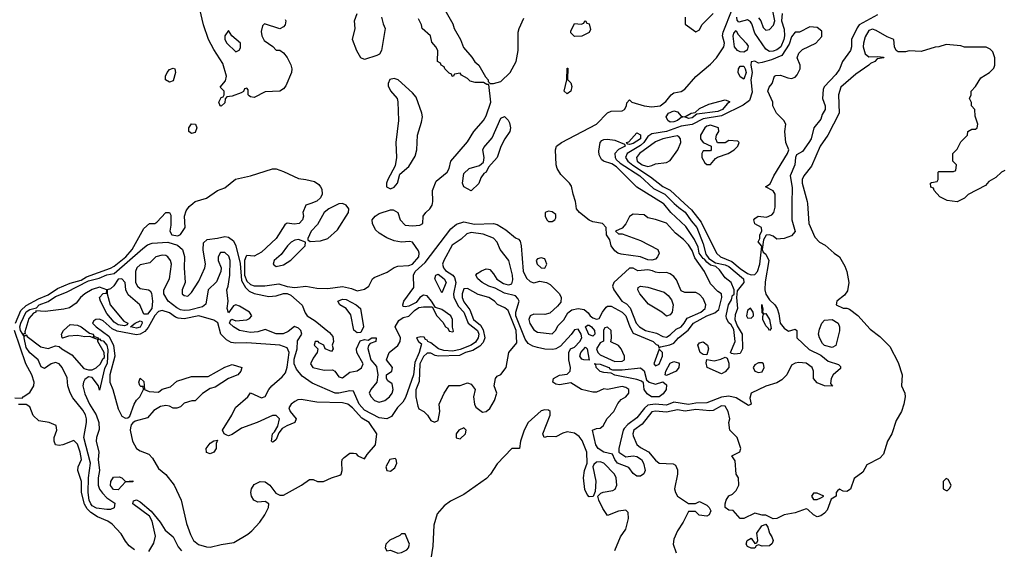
# Model space of a CAD drawing. Header units: inches. Extents: x 2380249 to 2585472, y 382747 to 546448.
# Tile 152 of 256: x 2452036 to 2457386, y 468123 to 470997. Entities that reach past the tile are written whole.
import ezdxf

# ---------------------------------------------------------------- set-up
doc = ezdxf.new("R2010")
doc.units = ezdxf.units.IN
doc.header["$MEASUREMENT"] = 0
doc.layers.add('C4456', color=7, linetype='Continuous')
doc.layers.add('C4457', color=7, linetype='Continuous')

msp = doc.modelspace()

# ---------------------------------------------------------------- linework, layer by layer
at = {"layer": 'C4456', "color": 4}
for points, elevation in [([(2452012.8, 469350), (2452042, 469418), (2452070, 469446), (2452137.2, 469482.8), (2452190, 469504.2), (2452241.1, 469538.9), (2452310, 469567.6), (2452370, 469583.9), (2452398.3, 469601.7), (2452530, 469647.8), (2452550, 469659.3), (2452612, 469710), (2452647.8, 469750), (2452710, 469864), (2452742, 469890), (2452770, 469890.8), (2452781.5, 469898.5), (2452830, 469950.8), (2452850, 469951.3), (2452856.3, 469936.3), (2452857.5, 469882.5), (2452850.8, 469850), (2452862.8, 469830), (2452895.8, 469824.2), (2452910, 469830.7), (2452934.3, 469870), (2452931.6, 469930), (2452940.8, 469959.2), (2452956.9, 469983.1), (2452977.2, 470000)], 36), ([(2456232.2, 470000), (2456230.8, 469910), (2456250, 469848), (2456230, 469824), (2456190.7, 469809.3), (2456150, 469806), (2456130, 469822), (2456110, 469828.7), (2456092, 469828), (2456078, 469802), (2456071, 469750), (2456076, 469736), (2456090, 469724.7), (2456106.8, 469690), (2456086.3, 469573.7), (2456085.5, 469530), (2456090, 469508), (2456110, 469477.1), (2456138.8, 469450), (2456151.3, 469430), (2456161.4, 469401.4), (2456167.4, 469350), (2456190, 469322), (2456213.6, 469306.4), (2456250, 469318), (2456258, 469310), (2456258, 469270), (2456326.4, 469206.4), (2456390, 469176), (2456430, 469142.8), (2456485.4, 469125.4), (2456495.3, 469115.3), (2456495.3, 469104.7), (2456456, 469070), (2456444.7, 469050), (2456442, 469022), (2456452, 469008), (2456410, 469009), (2456370, 469025.2), (2456349.3, 469050), (2456349.2, 469090), (2456342, 469110), (2456310, 469133.2), (2456270, 469136.2), (2456250, 469133.3), (2456230, 469122), (2456203.6, 469070), (2456177.4, 469042.6), (2456150, 469026.9), (2456090, 469007.6), (2456010.6, 468970), (2456003.7, 468943.7), (2456010.6, 468909.4), (2455996.3, 468903.7), (2455930, 468945.1), (2455890, 468953.3), (2455850, 468947.9), (2455770, 468916.9), (2455710, 468914.8), (2455670, 468908.1), (2455590, 468921.6), (2455550, 468905.3), (2455489.4, 468910.6), (2455450, 468904.5), (2455431.4, 468888.6), (2455390, 468835.8), (2455340.2, 468799.8), (2455321, 468779), (2455315.3, 468770), (2455291.3, 468670), (2455292, 468650), (2455330, 468624.7), (2455370, 468630.4), (2455390, 468626), (2455414, 468610), (2455426.4, 468590), (2455435.5, 468550), (2455427.7, 468532.3), (2455410, 468519), (2455390, 468519), (2455370, 468534), (2455346, 468566), (2455285.2, 468590), (2455269.3, 468610), (2455258, 468638), (2455210, 468649.6), (2455179, 468670), (2455167, 468690), (2455149.3, 468770), (2455170, 468778.8), (2455190, 468780.7), (2455207.3, 468792.7), (2455227.8, 468832.2), (2455265.2, 468870), (2455285.6, 468914.4), (2455304.9, 468935.1), (2455330, 468950.7), (2455346.6, 468970), (2455346, 468990), (2455330, 469000.7), (2455310, 469005.6), (2455230, 468989), (2455210, 468992.7), (2455170, 468976), (2455150, 468976), (2455089.4, 468989.4), (2455030, 469026.6), (2454970, 469015.1), (2454950, 469018.4), (2454932.7, 469030), (2454937, 469050), (2454970, 469067), (2455010, 469073), (2455027, 469090), (2455029.6, 469110), (2455019.7, 469150), (2455019.7, 469190), (2455029.7, 469210.3), (2455050, 469219.5), (2455079.1, 469250), (2455090.8, 469270), (2455086.3, 469290), (2455070, 469317.6), (2455050, 469313.6), (2455032.3, 469287.7), (2454974.4, 469225.6), (2454950, 469211.4), (2454932.6, 469207.4), (2454890, 469209.1), (2454850, 469217), (2454824.3, 469224.3), (2454799.4, 469239.4), (2454782.8, 469262.8), (2454731.3, 469390), (2454731.5, 469410), (2454749.6, 469470), (2454743.3, 469483.3), (2454730, 469498), (2454670, 469512.7), (2454619.3, 469539.3), (2454585.2, 469550), (2454549.3, 469570), (2454525.2, 469590), (2454514, 469610), (2454520.9, 469619.1), (2454545.6, 469634.4), (2454570, 469644.7), (2454583.6, 469643.6), (2454590, 469642), (2454610, 469618), (2454627.9, 469587.9), (2454664.4, 469564.4), (2454690, 469557.1), (2454700.1, 469559.9), (2454710, 469564), (2454715.2, 469584.8), (2454714, 469610), (2454693.1, 469690), (2454647.3, 469750), (2454629.5, 469790), (2454610.6, 469810.6), (2454553.5, 469833.5), (2454490, 469841.2), (2454465, 469835), (2454434.1, 469805.9), (2454386.6, 469773.4), (2454340.2, 469690), (2454333.4, 469670), (2454338, 469650), (2454350, 469635.6), (2454388.7, 469610), (2454398.5, 469598.5), (2454405.4, 469570), (2454392.3, 469510), (2454395.2, 469490), (2454420.4, 469440.4), (2454450, 469408.7), (2454473.2, 469350), (2454522.7, 469310), (2454530.1, 469290), (2454528, 469270), (2454512.9, 469247.1), (2454490, 469231.3), (2454430, 469207.2), (2454390, 469198.7), (2454341.4, 469201.4), (2454311.1, 469211.1), (2454270, 469243), (2454253.2, 469250), (2454250, 469258), (2454240.4, 469260.4), (2454234, 469274), (2454215.5, 469275.5), (2454192, 469270), (2454202, 469250), (2454218.5, 469238.5), (2454218, 469230), (2454206.3, 469190), (2454182.9, 469137.1), (2454175.9, 469070), (2454132.9, 468947.1), (2454118.1, 468921.9), (2454087.9, 468892.1), (2454056.7, 468843.3), (2454030, 468830.9), (2453990, 468836.8), (2453910, 468876.8), (2453880.3, 468910), (2453850, 468980.9), (2453830, 468983), (2453770.2, 468969.8), (2453750, 468970.8), (2453625, 469025), (2453570, 469062.3), (2453540.3, 469100.3), (2453527, 469130), (2453526.4, 469153.6), (2453543.5, 469210), (2453545.6, 469254.4), (2453569, 469290), (2453562.7, 469310), (2453550, 469322.7), (2453528.8, 469331.2), (2453494.6, 469305.4), (2453467.5, 469292.5), (2453430, 469292.8), (2453370, 469315.1), (2453330, 469302.6), (2453290, 469298.5), (2453230, 469309.7), (2453197.2, 469330), (2453176, 469350), (2453179, 469361), (2453188.9, 469371.1), (2453210, 469362), (2453270, 469368.5), (2453285.1, 469374.9), (2453298, 469390), (2453285.2, 469410), (2453230, 469442.7), (2453210, 469449), (2453196.9, 469443.1), (2453170, 469406), (2453164, 469430), (2453169.2, 469470), (2453161.2, 469530), (2453169.5, 469550.5), (2453176.8, 469610), (2453178.9, 469690), (2453172.7, 469712.7), (2453150, 469733.6), (2453127.4, 469732.6), (2453113.4, 469710), (2453114.2, 469690), (2453130.3, 469650), (2453127.9, 469630), (2453106, 469574), (2453060.2, 469530), (2453046.5, 469453.5), (2453030, 469438.3), (2452959.3, 469420.7), (2452930, 469418.5), (2452910, 469422.2), (2452890, 469432.8), (2452842.7, 469470), (2452819.1, 469510), (2452818.7, 469530), (2452849.6, 469590), (2452859.8, 469670), (2452855.6, 469690), (2452841.6, 469710), (2452830, 469717.7), (2452810, 469719.2), (2452776.3, 469710), (2452742.5, 469677.5), (2452690, 469666), (2452671.7, 469650), (2452664.2, 469630), (2452664.2, 469570), (2452675.8, 469550), (2452690, 469538), (2452736, 469530), (2452744.9, 469524.9), (2452752.1, 469512.1), (2452756.9, 469470), (2452753.6, 469430), (2452730, 469399.5), (2452710, 469398), (2452689.3, 469450), (2452624.4, 469504.4), (2452612.8, 469530), (2452609.7, 469570), (2452590, 469589.7), (2452570, 469589.6), (2452546.7, 469553.3), (2452530, 469537), (2452511.3, 469530), (2452510.7, 469509.3), (2452526.8, 469450), (2452601.6, 469361.6), (2452622.8, 469350), (2452619.1, 469340.9), (2452604.9, 469335.1), (2452570, 469340.4), (2452550, 469355.1), (2452510, 469402.9), (2452475.1, 469470), (2452469.4, 469490), (2452490, 469511.3), (2452507.3, 469512.7), (2452508.7, 469530), (2452470, 469544.5), (2452430, 469532.8), (2452390, 469509.6), (2452366.7, 469490), (2452342, 469458), (2452306.1, 469433.9), (2452274.7, 469425.3), (2452173.3, 469413.3), (2452124, 469416), (2452122.8, 469410), (2452110, 469403.6), (2452084.9, 469375.1), (2452063.5, 469303.5), (2452065.4, 469294.6), (2452054, 469290), (2452058, 469282), (2452039.7, 469310), (2452036.9, 469330), (2452041.4, 469350), (2452070, 469411.1), (2452090, 469423.6), (2452126.5, 469433.5), (2452142.4, 469450), (2452190, 469467.4), (2452230, 469494.2), (2452290, 469518), (2452410, 469580.2), (2452466.7, 469593.3), (2452510, 469612.9), (2452550, 469618.7), (2452704.5, 469755.5), (2452730, 469774.9), (2452755.9, 469784.1), (2452841, 469790), (2452893, 469773), (2452920.9, 469750), (2452932.1, 469712.1), (2452930.2, 469650.2), (2452934.9, 469570), (2452918.3, 469530), (2452918.7, 469510), (2452930, 469499.5), (2452950, 469497), (2452970, 469517.1), (2453010, 469577.1), (2453041.3, 469650), (2453045.6, 469670), (2453032.4, 469747.6), (2453034.5, 469785.5), (2453055.1, 469804.9), (2453110, 469810.5), (2453150, 469820.4), (2453170, 469817.1), (2453197.1, 469797.1), (2453210.2, 469770.2), (2453233.5, 469673.5), (2453240.8, 469580.8), (2453263.6, 469543.6), (2453283.2, 469523.2), (2453310, 469510.2), (2453390, 469495.5), (2453430, 469499), (2453469.8, 469510.2), (2453490, 469510.2), (2453510, 469502.4), (2453570, 469448.2), (2453586.8, 469406.8), (2453598.4, 469390), (2453642, 469362), (2453719.1, 469299.1), (2453737.1, 469277.1), (2453741.3, 469250), (2453733.4, 469230), (2453738.8, 469210), (2453730, 469195.3), (2453695.3, 469210), (2453688.7, 469230), (2453662.5, 469242.5), (2453657.2, 469250), (2453641, 469250), (2453636, 469230), (2453656, 469210), (2453652.7, 469190), (2453630, 469160.7), (2453615.3, 469130), (2453628.2, 469110), (2453690, 469094), (2453736.1, 469096.1), (2453748.6, 469088.6), (2453770, 469059.3), (2453790, 469052.7), (2453830, 469083.8), (2453870, 469091.7), (2453892.4, 469107.6), (2453902, 469130), (2453868.2, 469190), (2453866.3, 469210), (2453886, 469254), (2453910, 469261), (2453930, 469258), (2453949.5, 469270.5), (2453972, 469270), (2453971.3, 469250), (2453941, 469239), (2453930.9, 469229.1), (2453927.9, 469212.1), (2453943, 469150), (2453974.7, 469114.7), (2453982.6, 469070), (2453976.4, 469030), (2453943.1, 468990), (2453934.9, 468970), (2453944.9, 468950), (2453963, 468930), (2453990, 468920.4), (2454019.3, 468930), (2454045.2, 468950), (2454059.5, 468970), (2454065.2, 468990), (2454060.4, 469020.4), (2454036.4, 469036.4), (2454029.2, 469050), (2454029.2, 469070), (2454058, 469090), (2454062, 469110), (2454029.2, 469150), (2454042.7, 469190), (2454091.2, 469228.8), (2454102.9, 469250), (2454104.5, 469270), (2454075.3, 469330), (2454096.5, 469363.5), (2454120.1, 469379.9), (2454150, 469388.2), (2454181.2, 469418.8), (2454205.2, 469434.8), (2454230, 469439.1), (2454278, 469438), (2454302, 469390), (2454334.6, 469354.6), (2454350, 469330.7), (2454362, 469322), (2454370, 469307.3), (2454390, 469302), (2454394, 469306), (2454388.4, 469328.4), (2454387, 469370), (2454378.4, 469390), (2454330, 469423.7), (2454294.6, 469434.6), (2454274, 469470), (2454250, 469498), (2454230, 469502), (2454210, 469488.7), (2454190, 469462), (2454150, 469442), (2454130, 469438), (2454120.4, 469440.4), (2454118, 469450), (2454124, 469470), (2454176.9, 469543.1), (2454175.3, 469610), (2454183.9, 469630), (2454240, 469680), (2454378.4, 469861.6), (2454410, 469887.5), (2454450, 469899.7), (2454507.9, 469887.9), (2454610, 469891), (2454630, 469886.2), (2454676.9, 469856.9), (2454730, 469812.6), (2454745.9, 469805.9), (2454755.6, 469795.6), (2454761.6, 469770), (2454772.4, 469632.4), (2454790, 469594.4), (2454810, 469576.4), (2454830, 469568), (2454863, 469577), (2454899.1, 469570), (2454918.9, 469558.9), (2454968.9, 469510), (2454977.6, 469490), (2454975.5, 469464.5), (2454958.2, 469441.8), (2454916.7, 469403.3), (2454890, 469396.4), (2454830, 469398.5), (2454809.1, 469390), (2454803.2, 469370), (2454807.8, 469347.8), (2454830, 469314), (2454850, 469300.9), (2454930, 469292.7), (2454947.3, 469310), (2454962.6, 469337.4), (2454992.5, 469367.5), (2455014.8, 469405.2), (2455036.9, 469423.1), (2455070, 469429.2), (2455103.9, 469423.9), (2455125.4, 469405.4), (2455135.5, 469390), (2455150, 469378.4), (2455170, 469370.7), (2455185.2, 469374.8), (2455202.9, 469410), (2455223.5, 469436.5), (2455230, 469441.6), (2455250, 469442.4), (2455310.2, 469410.2), (2455330, 469390.3), (2455351.1, 469330), (2455370, 469295.8), (2455477.3, 469250), (2455494, 469234), (2455504.7, 469230), (2455510, 469214), (2455518, 469222), (2455568.5, 469231.5), (2455590, 469240.5), (2455616.2, 469270), (2455668.3, 469311.7), (2455698, 469350), (2455770, 469388.9), (2455813.7, 469406.3), (2455835.2, 469424.8), (2455851.6, 469490), (2455848.7, 469510), (2455830, 469521.2), (2455790, 469562.7), (2455757.4, 469630), (2455704.2, 469704.2), (2455690, 469744.5), (2455670, 469775.6), (2455643.6, 469803.6), (2455599.1, 469839.1), (2455550, 469891.8), (2455490, 469913.2), (2455450, 469922), (2455430, 469938), (2455370, 469942), (2455350, 469928), (2455330, 469888.7), (2455310, 469866), (2455274, 469850), (2455290, 469834), (2455310, 469834), (2455410, 469798.4), (2455502.8, 469750), (2455510.7, 469730), (2455502, 469710), (2455490, 469698), (2455470, 469692.3), (2455450, 469694.5), (2455409.7, 469709.7), (2455303.9, 469723.9), (2455286, 469730), (2455270, 469742), (2455249.5, 469770), (2455243.1, 469803.1), (2455224, 469830), (2455222, 469870), (2455202, 469890), (2455150, 469900.7), (2455130, 469909.4), (2455078.4, 469950), (2455060.7, 469970), (2455057.8, 470000)], 32), ([(2453618, 470000), (2453590.5, 469989.5), (2453574, 469950), (2453577.3, 469930), (2453572.7, 469910), (2453554, 469890), (2453527.9, 469887.9), (2453490, 469893.2), (2453484.7, 469890), (2453475.9, 469884.1), (2453430.3, 469810), (2453350, 469734.7), (2453310, 469714), (2453270, 469717), (2453266.3, 469713.7), (2453258.2, 469690), (2453257.5, 469610), (2453270, 469578.2), (2453290, 469559.7), (2453310, 469552.3), (2453367, 469553), (2453443.9, 469563.9), (2453489.3, 469549.3), (2453530, 469542.6), (2453590, 469550.3), (2453650, 469540.5), (2453710, 469537.3), (2453790, 469548.2), (2453838.4, 469538.4), (2453870, 469524.9), (2453910, 469534), (2453932.7, 469550), (2453952.7, 469590), (2453962.6, 469597.4), (2454032.4, 469627.6), (2454070, 469652.4), (2454090, 469658.4), (2454150, 469662.4), (2454170, 469670.4), (2454205.1, 469710), (2454206.6, 469730), (2454202, 469742), (2454170, 469788.7), (2454154, 469794), (2454110, 469789.3), (2454070, 469796), (2454030, 469812.7), (2453990, 469838), (2453970, 469857.2), (2453952.3, 469890), (2453952, 469910), (2453966.6, 469930), (2453990, 469945.3), (2454050, 469965.5), (2454064.9, 469964.9), (2454091, 469950), (2454102.8, 469910), (2454130, 469881), (2454170, 469878), (2454210, 469882), (2454226, 469890), (2454228.7, 469930), (2454242, 469950), (2454265.2, 469970), (2454277, 469990), (2454278.9, 470000)], 36), ([(2456316.2, 470000), (2456324, 469890), (2456356.9, 469816.9), (2456382, 469790), (2456413.7, 469773.7), (2456462, 469730), (2456490.7, 469710.7), (2456519.8, 469659.8), (2456530.9, 469630.9), (2456541, 469570), (2456534.8, 469525.2), (2456517.3, 469502.7), (2456476, 469470), (2456472, 469450), (2456510, 469431.3), (2456531.1, 469431.1), (2456545.4, 469425.4), (2456590, 469391), (2456658, 469318), (2456710, 469277.6), (2456763.7, 469223.7), (2456810, 469136), (2456830.7, 469070), (2456826.8, 469010), (2456846, 468970), (2456846.8, 468950), (2456840.7, 468910), (2456827.3, 468870), (2456798, 468822), (2456774.9, 468750), (2456750.7, 468710), (2456730, 468638), (2456710, 468618), (2456639.8, 468580.2), (2456618, 468542), (2456570, 468506), (2456550, 468448.7), (2456530, 468435.3), (2456510, 468438), (2456490, 468448), (2456479.6, 468440.4), (2456472, 468430), (2456472, 468410), (2456444.7, 468395.3), (2456424.5, 468335.5), (2456410, 468319), (2456390, 468304), (2456370, 468299), (2456350, 468308.7), (2456319, 468339), (2456310, 468342), (2456250, 468321.2), (2456190.7, 468309.3), (2456150, 468289), (2456130, 468288.7), (2456090, 468308), (2456070, 468308), (2456030, 468319), (2455970.6, 468289.4), (2455950, 468289), (2455913.2, 468333.2), (2455890, 468335.3), (2455869, 468349), (2455868.7, 468370), (2455875.3, 468390), (2455890, 468412), (2455910, 468422), (2455930, 468442), (2455944, 468470), (2455942, 468510), (2455929, 468530), (2455923.1, 468603.1), (2455906, 468630), (2455948.4, 468651.6), (2455955.3, 468670), (2455934, 468730), (2455895.3, 468770), (2455889, 468810), (2455895.3, 468830), (2455885.2, 468870), (2455870, 468899), (2455850, 468900.7), (2455803.4, 468876.6), (2455786.3, 468873.7), (2455710, 468880.7), (2455652.7, 468872.7), (2455610, 468879.3), (2455550, 468866), (2455490, 468872.9), (2455470, 468869.5), (2455417.8, 468802.2), (2455372.4, 468770), (2455367.7, 468750), (2455370, 468738), (2455390, 468690.6), (2455410, 468674.4), (2455452.3, 468652.3), (2455490, 468606.8), (2455510, 468590.8), (2455586, 468586), (2455598.8, 468578.8), (2455610, 468554), (2455610.8, 468530), (2455594, 468450), (2455599.1, 468430), (2455611, 468410), (2455670, 468371.3), (2455708.4, 468371.6), (2455730, 468382), (2455770, 468362), (2455782, 468350), (2455791.1, 468331.1), (2455782, 468310), (2455770, 468302), (2455728.4, 468308.4), (2455707.3, 468327.3), (2455670, 468328), (2455641, 468270), (2455610, 468222), (2455590, 468178), (2455587.7, 468150), (2455603.5, 468103.5)], 36), ([(2455593.1, 470000), (2455617, 469977), (2455652.3, 469952.3), (2455684.5, 469904.5), (2455714.7, 469870), (2455750, 469781), (2455763.6, 469723.6), (2455781.5, 469701.5), (2455817.6, 469677.6), (2455870, 469666), (2455890, 469656.8), (2455968.4, 469590), (2455970.8, 469570), (2455934.4, 469525.6), (2455930.3, 469490), (2455936.9, 469430), (2455924.5, 469395.5), (2455921.7, 469370), (2455935.2, 469335.2), (2455962, 469290), (2455964, 469210), (2455950, 469184.8), (2455921.7, 469181.7), (2455904.5, 469184.5), (2455899, 469190), (2455923, 469250), (2455918.8, 469298.8), (2455915.8, 469315.8), (2455901.7, 469341.7), (2455890, 469352), (2455875.8, 469375.8), (2455874.3, 469390), (2455887, 469450), (2455903.7, 469476.3), (2455910, 469502), (2455916.4, 469503.6), (2455918, 469510), (2455919, 469530), (2455902, 469570), (2455870, 469596.3), (2455839, 469639), (2455818.3, 469658.3), (2455790, 469664.7), (2455770, 469680.7), (2455757.7, 469697.7), (2455750, 469700.5), (2455728.9, 469730), (2455722.7, 469762.7), (2455703.6, 469803.6), (2455655.2, 469875.2), (2455573.6, 469950), (2455536.8, 469996.8), (2455531.6, 470000)], 28), ([(2455648.2, 470000), (2455685.6, 469965.6), (2455738.5, 469898.5), (2455822, 469730), (2455843.7, 469710), (2455905, 469685), (2455950, 469646.2), (2455990, 469620.2), (2456010, 469612.9), (2456030, 469614.4), (2456045.6, 469630), (2456058, 469670), (2456068.4, 469768.4), (2456049.4, 469790.6), (2456058, 469810), (2456058, 469830), (2456068, 469850), (2456066, 469870), (2456030, 469888.7), (2456026, 469910), (2456030, 469918), (2456048, 469930), (2456094.6, 469925.4), (2456122.7, 469937.3), (2456133.2, 469950), (2456140.2, 469979.8), (2456140.4, 470000)], 32), ([(2452010, 468944.7), (2452050, 468942), (2452055.3, 468950), (2452090, 468972.7), (2452112.3, 469010), (2452113.5, 469030), (2452102.3, 469070), (2452069.8, 469129.8), (2452006.8, 469310)], 36), ([(2452659.3, 468119.3), (2452630, 468141.2), (2452610, 468166), (2452586.9, 468206.9), (2452538, 468258), (2452515.5, 468275.5), (2452459.4, 468299.4), (2452422.8, 468322.8), (2452402.8, 468342.8), (2452388.3, 468368.3), (2452370.7, 468430), (2452370.8, 468490), (2452352, 468550), (2452352.7, 468570), (2452371, 468610), (2452364.7, 468650), (2452350, 468693.2), (2452330, 468712.7), (2452270, 468689.4), (2452250, 468686), (2452230, 468689), (2452222.7, 468710), (2452222.7, 468730), (2452237, 468770), (2452233.6, 468793.6), (2452195.3, 468810), (2452140.1, 468820.1), (2452109.2, 468849.2), (2452090, 468895.3), (2452070, 468908), (2452030, 468908)], 36), ([(2455270, 468116), (2455300.9, 468190), (2455330, 468231.3), (2455343.7, 468290), (2455342, 468322), (2455330, 468335.3), (2455290, 468329.3), (2455230, 468306), (2455204.1, 468344.1), (2455182, 468390), (2455178, 468410), (2455192.9, 468427.1), (2455206.8, 468433.2), (2455258.9, 468441.1), (2455271.6, 468448.4), (2455280.5, 468470), (2455277.4, 468510), (2455268, 468530), (2455210, 468589.6), (2455190, 468596.4), (2455170, 468595.1), (2455156.4, 468583.6), (2455150.5, 468570), (2455167.1, 468492.9), (2455163.6, 468436.4), (2455151.3, 468408.7), (2455130, 468408), (2455120.2, 468420.2), (2455107.5, 468447.5), (2455099.6, 468510), (2455105.1, 468550), (2455119.5, 468590), (2455116.9, 468650), (2455092.9, 468712.9), (2455075.5, 468735.5), (2455050, 468753.3), (2455010, 468760.5), (2454986.7, 468753.3), (2454950, 468733.2), (2454905.4, 468734.6), (2454886, 468730), (2454878, 468750), (2454919, 468850), (2454918, 468870), (2454910, 468878), (2454890, 468879), (2454870, 468873.2), (2454799.1, 468810), (2454777.1, 468770), (2454758, 468710), (2454751.3, 468668.7), (2454710, 468668.7), (2454630, 468586.6), (2454594.4, 468530), (2454572.6, 468507.4), (2454450, 468420.5), (2454376.1, 468383.9), (2454341.7, 468358.3), (2454305.1, 468314.9), (2454285.8, 468254.2), (2454280.5, 468139.5), (2454270.4, 468070)], 36), ([(2452736.8, 468110), (2452763.9, 468156.1), (2452773, 468193), (2452755.6, 468275.6), (2452741.6, 468301.6), (2452650, 468369.6), (2452654, 468386), (2452670, 468390.3), (2452690, 468379.3), (2452750.2, 468330.2), (2452798.9, 468270), (2452825.6, 468225.6), (2452870.2, 468190.2), (2452896.5, 468136.5), (2452914.4, 468114.4)], 32)]:
    msp.add_lwpolyline(points, dxfattribs=dict(at, elevation=elevation))
for points, elevation in [([(2453790, 469999.3), (2453770, 469998), (2453716.5, 469970), (2453690.2, 469950), (2453654.1, 469885.9), (2453619, 469850), (2453600.7, 469810), (2453601.4, 469801.4), (2453613.4, 469793.4), (2453670, 469796.9), (2453710, 469808.9), (2453763.1, 469856.9), (2453822, 469950), (2453825.1, 469970), (2453810.7, 469990.7)], 44), ([(2454910, 469958), (2454891.3, 469950), (2454890.6, 469930), (2454900.5, 469910), (2454910, 469902.4), (2454930, 469901.3), (2454943.7, 469910), (2454950, 469921), (2454950, 469939), (2454930, 469954.5)], 36), ([(2453550, 469803.5), (2453530, 469801), (2453510.4, 469790), (2453490.4, 469770), (2453456.5, 469723.5), (2453418.4, 469690), (2453413.4, 469670), (2453430, 469657.1), (2453470, 469666), (2453510, 469692.7), (2453586.6, 469770), (2453588.7, 469790)], 44), ([(2454870, 469705.2), (2454850, 469699), (2454842.8, 469690), (2454847.7, 469670), (2454870, 469650.8), (2454890, 469647.7), (2454900.9, 469670), (2454890, 469699)], 36), ([(2455370, 469649), (2455350, 469649), (2455263.8, 469570), (2455256.4, 469550), (2455264.4, 469530), (2455308, 469470), (2455334, 469454), (2455353.4, 469433.4), (2455384.9, 469350), (2455403.8, 469330), (2455437.3, 469310), (2455496.1, 469296.1), (2455530, 469277.6), (2455550, 469274), (2455570, 469287.2), (2455602.3, 469317.7), (2455630, 469330.5), (2455647.3, 469350), (2455662.5, 469377.5), (2455737.6, 469410), (2455760.5, 469430), (2455764.2, 469450), (2455750, 469484), (2455730, 469505.2), (2455710, 469517.2), (2455650, 469516), (2455630, 469525.2), (2455604.8, 469584.8), (2455590, 469604), (2455570, 469617.2), (2455550, 469625.2), (2455510, 469622.7), (2455490, 469626), (2455474.3, 469634.3), (2455450, 469639.1), (2455394.5, 469634.5)], 36), ([(2454330, 469515.3), (2454292.3, 469590), (2454297.2, 469610), (2454310, 469616.4), (2454343, 469590), (2454352.4, 469570)], 28), ([(2454470, 469538.4), (2454450, 469536), (2454439.5, 469510), (2454440.3, 469490), (2454450, 469466), (2454482, 469422), (2454502, 469370), (2454539.6, 469339.6), (2454553.8, 469313.8), (2454564, 469270), (2454555.1, 469244.9), (2454535.8, 469224.2), (2454498.3, 469201.7), (2454459.1, 469190), (2454425.9, 469174.1), (2454310.8, 469170.8), (2454293.6, 469173.6), (2454270, 469187.3), (2454250, 469187.6), (2454230, 469169.4), (2454210, 469128.7), (2454206.6, 469033.4), (2454188.5, 468988.5), (2454188, 468950), (2454198.8, 468898.8), (2454205.1, 468885.1), (2454231.3, 468870), (2454252, 468850), (2454270, 468822), (2454290, 468812), (2454310, 468822), (2454319, 468870), (2454315.3, 468910), (2454342, 468970), (2454370, 469012), (2454430, 469011.3), (2454470, 469026), (2454490, 469018), (2454510.8, 468990), (2454501, 468950), (2454506.8, 468910), (2454514.4, 468894.4), (2454550, 468866.8), (2454570, 468871), (2454590, 468886.8), (2454616, 468930), (2454629.2, 468970), (2454614, 469010), (2454622, 469050), (2454630, 469062), (2454650, 469072), (2454679, 469110), (2454694, 469190), (2454736.6, 469243.4), (2454733.3, 469310), (2454690, 469419.3), (2454672.8, 469432.8), (2454631.5, 469451.5), (2454615.1, 469470), (2454585.2, 469490), (2454526.3, 469506.3)], 36), ([(2455550, 469388), (2455525.2, 469410), (2455453.4, 469453.4), (2455405.2, 469510), (2455394, 469530), (2455396.4, 469543.6), (2455409.3, 469550.7), (2455450, 469544.9), (2455537.7, 469517.7), (2455560.3, 469500.3), (2455577, 469477), (2455587.7, 469450), (2455581, 469410), (2455570, 469395.3)], 36), ([(2453870, 469297.2), (2453852, 469312), (2453834.3, 469394.3), (2453810, 469429.2), (2453775.3, 469450), (2453764, 469470), (2453790, 469480.5), (2453810, 469478.4), (2453864, 469450), (2453888, 469430), (2453904.4, 469330), (2453890, 469299)], 32), ([(2452810, 469419.5), (2452790, 469413.3), (2452770, 469391.1), (2452733.5, 469326.5), (2452715.8, 469304.2), (2452690, 469290.7), (2452670, 469286.8), (2452565.8, 469305.8), (2452539, 469319), (2452490, 469363.1), (2452470, 469371.5), (2452450, 469369.4), (2452438, 469362), (2452430.6, 469350), (2452450.4, 469330), (2452519.6, 469279.6), (2452546.2, 469230), (2452553.4, 469170), (2452526.2, 469070), (2452525.6, 469030), (2452541.5, 468990), (2452570, 468884), (2452590, 468844.9), (2452610, 468834), (2452624, 468836), (2452634, 468846), (2452657.2, 468910), (2452670, 468931.3), (2452689.2, 468950.8), (2452708, 468990), (2452706, 469006), (2452694, 469006), (2452688.9, 469011.1), (2452684, 469030), (2452690, 469052), (2452710, 469034), (2452714, 468990), (2452739.6, 468979.6), (2452790, 468976), (2452810, 468990.8), (2452856, 469004), (2452890, 469034.8), (2452970, 469061), (2453060.2, 469059.8), (2453150, 469110.8), (2453190, 469126), (2453242, 469110), (2453238, 469090), (2453222, 469070), (2453170, 469049.2), (2453098, 469002), (2453070, 468995.3), (2453030, 468968.7), (2452990, 468928.7), (2452971.6, 468928.4), (2452930, 468915.3), (2452910, 468895.3), (2452890, 468888.7), (2452870, 468888.7), (2452850, 468899), (2452830, 468902.7), (2452801.6, 468898.4), (2452764.5, 468875.5), (2452730, 468835.3), (2452662.8, 468817.2), (2452650, 468809), (2452641.6, 468798.4), (2452637.5, 468782.5), (2452636.4, 468770), (2452648.9, 468710), (2452670, 468670.5), (2452690, 468656.5), (2452738.2, 468638.2), (2452756.7, 468616.7), (2452790, 468561.3), (2452830, 468528.2), (2452874.9, 468470), (2452912.7, 468390), (2452942.5, 468262.5), (2452963.5, 468203.5), (2452980.7, 468170), (2453007.9, 468147.9), (2453050, 468136), (2453070, 468134.9), (2453130, 468148.2), (2453200.1, 468159.9), (2453274.9, 468205.1), (2453297.7, 468222.3), (2453341.1, 468270), (2453368.4, 468310), (2453387.6, 468350), (2453389.2, 468370), (2453370, 468382), (2453330, 468378), (2453307.3, 468390), (2453295.1, 468410), (2453291.3, 468430), (2453295.8, 468450), (2453310, 468474.4), (2453342, 468490), (2453370, 468488.7), (2453394.9, 468470), (2453427.3, 468427.3), (2453450, 468416), (2453470, 468416.9), (2453567.3, 468470), (2453610, 468501), (2453630, 468501), (2453654, 468490), (2453686, 468490), (2453729.4, 468510.6), (2453775.1, 468524.9), (2453782, 468530), (2453789, 468550), (2453785.6, 468594.4), (2453789, 468610), (2453798.6, 468621.4), (2453830, 468644.7), (2453850, 468644.7), (2453862, 468642), (2453874, 468630), (2453910, 468614), (2453923.1, 468636.9), (2453969, 468690), (2453977.2, 468750), (2453934, 468810), (2453894.2, 468834.2), (2453843.7, 468890), (2453819, 468910), (2453790, 468917.4), (2453650, 468920.4), (2453565.3, 468934.7), (2453547.1, 468932.9), (2453530, 468924.5), (2453510.7, 468910), (2453498.8, 468890), (2453504.7, 468870), (2453538.8, 468830), (2453531.3, 468810), (2453487.1, 468792.9), (2453462, 468778), (2453444.7, 468755.3), (2453430, 468718), (2453414.4, 468705.6), (2453410, 468704), (2453404, 468710), (2453409.3, 468750), (2453420.4, 468759.6), (2453438, 468790), (2453448, 468830), (2453428.9, 468848.9), (2453410, 468849.2), (2453326, 468810), (2453240.7, 468779.3), (2453190, 468745.2), (2453170, 468739), (2453161.2, 468741.2), (2453146, 468750), (2453138, 468770), (2453188.7, 468850), (2453208, 468892), (2453275.3, 468950), (2453290, 468971), (2453350, 468944.7), (2453370, 468952), (2453389.2, 468990), (2453405.2, 469010), (2453461.2, 469058.8), (2453479.3, 469080.7), (2453489.4, 469110.6), (2453499.2, 469190), (2453490, 469216.9), (2453450, 469231.1), (2453270, 469243.6), (2453210, 469240.7), (2453185.1, 469245.1), (2453160.1, 469260.1), (2453129.5, 469289.5), (2453112.2, 469352.2), (2453090, 469367), (2453010, 469389.6), (2452930, 469374.3), (2452896.6, 469376.6), (2452882, 469382), (2452850, 469406.6)], 36), ([(2456007.9, 469432.1), (2455990, 469418), (2455984.9, 469390), (2455990, 469378), (2456010, 469377.3), (2456022.7, 469390), (2456022.7, 469397.3), (2456022, 469410)], 32), ([(2456081, 469401), (2456090, 469402.8), (2456110.3, 469369.7), (2456118.5, 469321.5), (2456110, 469309.3), (2456103.6, 469323.6), (2456090, 469336), (2456074.5, 469370), (2456073.2, 469386.8), (2456078, 469398), (2456070, 469406), (2456069.3, 469450.7), (2456074.8, 469425.2), (2456072, 469410)], 28), ([(2452670, 469323.5), (2452638, 469330), (2452664, 469350), (2452690, 469362.8), (2452699.1, 469359.1), (2452700.7, 469350), (2452690, 469327.7)], 32), ([(2456450, 469218), (2456410, 469228.7), (2456399, 469239), (2456381.2, 469270), (2456377.2, 469290), (2456382.9, 469317.1), (2456394, 469350), (2456410, 469366), (2456450, 469370.4), (2456482.8, 469350), (2456490.8, 469330), (2456491, 469309), (2456470, 469228)], 32), ([(2452434, 469274), (2452442, 469278), (2452462, 469270), (2452459.6, 469260.4), (2452450, 469264), (2452417.2, 469277.2), (2452390, 469276), (2452350, 469282.7), (2452300.5, 469279.5), (2452268.9, 469268.9), (2452266, 469270), (2452262.7, 469290), (2452273.2, 469310), (2452310, 469342), (2452350, 469338.4), (2452370.6, 469330), (2452415.8, 469295.8), (2452434.8, 469290), (2452438, 469282)], 32), ([(2455150, 469278.7), (2455129, 469289), (2455109.7, 469330.3), (2455121.5, 469338.5), (2455130, 469338.9), (2455143.8, 469330), (2455158.9, 469310), (2455160.3, 469290)], 28), ([(2455230, 469329), (2455216, 469324), (2455208.7, 469311.3), (2455208, 469252), (2455190, 469242.7), (2455170.6, 469210), (2455178, 469190), (2455190, 469178), (2455270, 469141.5), (2455310, 469143.1), (2455322.7, 469150), (2455322.9, 469170), (2455303.6, 469210), (2455290, 469229.4), (2455248.7, 469248.7), (2455252.3, 469267.7), (2455249, 469310)], 32), ([(2452190, 469212), (2452230, 469226), (2452250, 469224), (2452264, 469210), (2452318.9, 469178.9), (2452384.7, 469104.7), (2452410, 469097.3), (2452430, 469097.3), (2452451.9, 469108.1), (2452473.4, 469126.6), (2452490, 469158), (2452497.2, 469162.8), (2452495.3, 469190), (2452461.2, 469250), (2452460.2, 469259.8), (2452470, 469264.7), (2452476.3, 469256.3), (2452490, 469254), (2452510, 469230.4), (2452514, 469206), (2452510.2, 469130.2), (2452496.9, 469103.1), (2452470, 468986), (2452464, 469010), (2452430, 469055.3), (2452410, 469059), (2452390, 469044), (2452382, 469030), (2452378.4, 469010), (2452390, 468966), (2452415.5, 468910), (2452451.5, 468851.5), (2452466.3, 468810), (2452467.3, 468772.7), (2452452.7, 468730), (2452450.5, 468710), (2452464.9, 468650), (2452461.3, 468610), (2452470.3, 468550), (2452462.6, 468510), (2452462, 468470), (2452469, 468449), (2452486.6, 468426.6), (2452510, 468402), (2452552.4, 468372.4), (2452550, 468347.8), (2452530, 468338.7), (2452510, 468337.6), (2452453.4, 468346.6), (2452430, 468359.1), (2452421.8, 468370), (2452413.3, 468390), (2452407.1, 468430), (2452408.8, 468510), (2452419.8, 468590), (2452385, 468730), (2452398.8, 468810), (2452399.3, 468830), (2452393.1, 468853.1), (2452378.2, 468878.2), (2452324.8, 468944.8), (2452310, 468972.3), (2452298, 469010), (2452293.4, 469053.4), (2452267.3, 469110), (2452250, 469129.7), (2452230, 469136), (2452206.8, 469130), (2452170, 469104), (2452153.2, 469113.2), (2452137, 469150), (2452090, 469189.7), (2452070, 469217.6), (2452059.6, 469270), (2452060.1, 469279.9), (2452070, 469287.3), (2452076.9, 469276.9), (2452150, 469220.9)], 32), ([(2455770, 469177.2), (2455750, 469179.5), (2455733.2, 469190), (2455720.7, 469230), (2455730, 469244), (2455750, 469248.4), (2455772.9, 469230), (2455778.7, 469210)], 28), ([(2455130, 469149.4), (2455102, 469150), (2455090, 469155.1), (2455079.6, 469170), (2455085.4, 469190), (2455110, 469220.5), (2455119.3, 469210)], 28), ([(2455510, 469208), (2455482, 469130), (2455490, 469118.8), (2455510, 469126.7), (2455528.7, 469170), (2455528, 469190)], 32), ([(2455550, 469065.2), (2455544, 469070), (2455547.6, 469090), (2455570, 469132), (2455590, 469141.1), (2455615.1, 469135.1), (2455619.1, 469130), (2455618, 469110), (2455603.8, 469090)], 28), ([(2455850, 469075.1), (2455772.3, 469110), (2455766.2, 469133.8), (2455770, 469152), (2455810, 469145.3), (2455846.4, 469153.6), (2455870, 469164.9), (2455879.9, 469159.9), (2455890, 469132), (2455888.7, 469110), (2455870, 469085.1)], 28), ([(2455310, 469096.1), (2455410, 469107), (2455430, 469090.4), (2455442, 469042), (2455456, 469030), (2455490, 469018), (2455530, 469032), (2455550, 469016), (2455548.4, 468990), (2455532.8, 468967.2), (2455510, 468949.7), (2455469.8, 468949.8), (2455445.6, 468965.6), (2455429.6, 468990), (2455425.6, 469025.6), (2455414.8, 469034.8), (2455390, 469043.6), (2455270, 469066.9), (2455250, 469079.3), (2455210, 469081.3), (2455190, 469088.2), (2455168, 469110), (2455166.6, 469126.6), (2455158, 469130), (2455190, 469128.2), (2455237.3, 469110), (2455242.8, 469102.8), (2455257.1, 469097.1)], 28), ([(2456070, 469134.5), (2456050, 469134.5), (2456030, 469124), (2456020.7, 469110), (2456031, 469090), (2456050, 469082.4), (2456070, 469084.9), (2456081.6, 469110), (2456077.2, 469130)], 32), ([(2454450, 468782), (2454422, 468770), (2454406.8, 468750), (2454408, 468728), (2454430, 468722.8), (2454459, 468750), (2454462, 468770)], 36), ([(2453070, 468641.2), (2453050, 468648.7), (2453049, 468670), (2453070, 468698), (2453090, 468712), (2453110, 468714), (2453103.6, 468696.4), (2453102.8, 468670), (2453090, 468649.2)], 36), ([(2454075.5, 468615.5), (2454047.7, 468610), (2454024.9, 468570), (2454031, 468551), (2454050, 468547.3), (2454074.8, 468565.2), (2454085.2, 468590), (2454082, 468610)], 36), ([(2452610, 468491), (2452650, 468494), (2452650, 468489.4), (2452610, 468489.3), (2452570, 468445.6), (2452546.2, 468446.2), (2452529.6, 468469.6), (2452531.8, 468490), (2452546, 468514), (2452575.9, 468515.9), (2452591, 468510)], 32), ([(2457070, 468506), (2457054, 468490), (2457054, 468450), (2457070, 468442), (2457078, 468442), (2457090, 468454), (2457098, 468470), (2457082, 468502)], 44), ([(2456370, 468428), (2456350, 468428), (2456338, 468410), (2456350, 468392), (2456370, 468392), (2456390, 468402), (2456406, 468410)], 36), ([(2456070, 468139), (2456050, 468146), (2456038, 468142), (2456030, 468128), (2456010, 468128), (2455990, 468138), (2455984, 468150), (2455989.2, 468170.8), (2456010, 468182), (2456030, 468154), (2456042, 468158), (2456046, 468170), (2456042, 468210), (2456069.3, 468250.7), (2456090, 468258), (2456102, 468242), (2456110.5, 468210), (2456123.8, 468190), (2456130.6, 468170), (2456125.5, 468154.5), (2456110, 468142)], 36), ([(2454130, 468206), (2454110, 468206), (2454102, 468198), (2454047.1, 468172.9), (2454024.7, 468150), (2454022, 468130), (2454030, 468114), (2454050, 468118), (2454090, 468102), (2454110, 468104.7), (2454140.2, 468119.8), (2454148.7, 468130), (2454153.2, 468150)], 36)]:
    msp.add_lwpolyline(points, close=True, dxfattribs=dict(at, elevation=elevation))
at = {"layer": 'C4457', "color": 4}
for points, elevation in [([(2453478, 470998), (2453482, 470990), (2453478, 470970), (2453470, 470958), (2453450, 470948), (2453365.4, 470974.6), (2453356, 470964), (2453347.3, 470932.7), (2453350.7, 470910), (2453364, 470884), (2453411.3, 470851.3), (2453430, 470832), (2453450, 470832), (2453470, 470818), (2453490, 470791), (2453510, 470751.3), (2453514.9, 470730), (2453512.7, 470710), (2453482.5, 470637.5), (2453470, 470621.2), (2453450, 470609.5), (2453370, 470605.2), (2453310, 470575.3), (2453290, 470578), (2453283.1, 470583.1), (2453278, 470590), (2453276.4, 470616.4), (2453270, 470626), (2453258, 470622), (2453252.7, 470607.3), (2453239.6, 470600.4), (2453190, 470582), (2453162, 470578), (2453152.7, 470567.3), (2453150, 470546), (2453130, 470528), (2453126, 470530), (2453118, 470550), (2453130, 470574), (2453142, 470578), (2453146, 470590), (2453146, 470610), (2453126, 470630), (2453154, 470666), (2453159, 470690), (2453139.1, 470759.1), (2453090, 470835.3), (2453060.9, 470890), (2453034, 470970), (2453015.1, 471055.1)], 36), ([(2454001, 471010), (2454010, 470974), (2454022, 470950), (2454002, 470830), (2453990.8, 470810), (2453977.2, 470802.8), (2453910, 470780.9), (2453890, 470789.2), (2453867.5, 470827.5), (2453844.5, 470890), (2453858, 470950), (2453855.1, 470990), (2453869.6, 471030)], 36), ([(2454346.4, 471050), (2454390, 470974.8), (2454397.4, 470950), (2454430.4, 470890), (2454447, 470847), (2454493.3, 470793.3), (2454508.5, 470768.5), (2454530.7, 470750), (2454566.4, 470686.4), (2454582, 470670), (2454582, 470662), (2454591.6, 470651.6), (2454610.9, 470650.9), (2454650, 470661.6), (2454701.6, 470710), (2454733.6, 470770), (2454745.1, 470830), (2454745.2, 470930), (2454749.2, 470950), (2454774.8, 471005.2)], 36), ([(2455057.8, 470000), (2455056.9, 470010), (2455042.6, 470050), (2455033.7, 470093.7), (2455023.6, 470110), (2454977.2, 470157.2), (2454956.3, 470190), (2454951.3, 470210), (2454947, 470290), (2454952.3, 470310), (2454979.3, 470330), (2455170, 470430.4), (2455230, 470490.7), (2455250, 470500.7), (2455310, 470502.8), (2455322, 470510), (2455333.2, 470530), (2455334.6, 470545.4), (2455350, 470562), (2455362, 470550), (2455430, 470528.9), (2455470, 470523.6), (2455515.3, 470530), (2455546.3, 470553.7), (2455576, 470590), (2455590, 470599.3), (2455630, 470606.8), (2455650, 470619.1), (2455710, 470688), (2455790, 470755.5), (2455822.9, 470790), (2455862.7, 470850), (2455866, 470870), (2455854, 470910), (2455858.4, 470930), (2455907.7, 471052.3)], 32), ([(2455652, 471010), (2455652.7, 470972.7), (2455710, 470932), (2455730, 470942), (2455742, 470970), (2455803.7, 471030)], 36), ([(2456178.8, 471030), (2456176.1, 470990), (2456190, 470946), (2456192.6, 470910), (2456188.9, 470888.9), (2456171.1, 470848.9), (2456150, 470832.7), (2456130, 470825.5), (2456110, 470824.8), (2456090, 470838), (2456030, 470924.5), (2456014.9, 470974.9), (2456006.3, 470986.3), (2455990, 470996), (2455944.4, 470984.4), (2455934.7, 470994.7), (2455932.3, 471010)], 28), ([(2456050, 471007.2), (2456063.2, 470990), (2456075.5, 470955.5), (2456090, 470941.1), (2456110, 470943.1), (2456132.9, 470967.1), (2456139.7, 470990), (2456126.3, 471053.7)], 28), ([(2456697.2, 471022.8), (2456597, 470970), (2456586.9, 470953.1), (2456555.8, 470890), (2456555.3, 470850), (2456550.2, 470829.8), (2456507.3, 470770), (2456490, 470729), (2456470, 470699), (2456407.7, 470632.3), (2456401.4, 470618.6), (2456399.1, 470570), (2456413.4, 470530), (2456413.4, 470510), (2456397.3, 470482.7), (2456390, 470458), (2456351.3, 470410), (2456336.3, 470350), (2456324, 470330), (2456290, 470281.2), (2456256.9, 470263.1), (2456251, 470250), (2456247.7, 470210), (2456223, 470150), (2456233.5, 470086.5), (2456232.2, 470000)], 32), ([(2454278.9, 470000), (2454280.9, 470010), (2454279, 470070), (2454299, 470121), (2454359.3, 470170), (2454369.3, 470190), (2454379, 470230), (2454470, 470334.8), (2454504.5, 470390), (2454556.2, 470450), (2454570, 470476), (2454595.1, 470550), (2454586, 470646), (2454574, 470646), (2454555.3, 470655.3), (2454510, 470655.3), (2454484, 470664), (2454470, 470678), (2454436.4, 470696.4), (2454430, 470706), (2454398, 470702), (2454391.6, 470688.4), (2454386, 470690), (2454382, 470702), (2454370, 470706), (2454346, 470730), (2454342, 470742), (2454326, 470750), (2454322, 470762), (2454306, 470770), (2454308, 470830), (2454298, 470850), (2454275.3, 470875.3), (2454268.7, 470910), (2454222, 470950), (2454219, 470970), (2454202, 471002)], 36), ([(2456140.4, 470000), (2456140.9, 470050), (2456130, 470069), (2456088, 470090), (2456113.2, 470106.8), (2456133.2, 470150), (2456209, 470270), (2456215.3, 470290), (2456199, 470330), (2456194, 470390), (2456199, 470430), (2456189, 470450), (2456149, 470490), (2456129.2, 470530), (2456128.7, 470550), (2456102, 470610), (2456109, 470630), (2456124, 470650), (2456138, 470690), (2456145.2, 470694.8), (2456170, 470696), (2456210, 470681), (2456230, 470678.8), (2456250, 470686), (2456261.5, 470698.5), (2456277.2, 470730), (2456277.2, 470750), (2456261.2, 470790), (2456270, 470816), (2456290, 470836), (2456362, 470870), (2456394.2, 470905.8), (2456394.5, 470934.5), (2456370, 470955.3), (2456330, 470958), (2456274, 470930), (2456250, 470928.7), (2456230, 470904), (2456216.5, 470863.5), (2456178, 470802), (2456121.3, 470778.7), (2456070, 470764), (2456050, 470761.2), (2456031.5, 470771.5), (2456011, 470769), (2456009, 470751), (2456016.1, 470710), (2456008.5, 470670), (2456016.5, 470603.5), (2456001.4, 470558.6), (2455966.5, 470533.5), (2455850, 470474.6), (2455750, 470458.9), (2455690, 470428.9), (2455630, 470419.8), (2455550, 470390.8), (2455470, 470376.9), (2455450, 470362.4), (2455427, 470330), (2455410, 470314.3), (2455336.4, 470270), (2455327.2, 470250), (2455341.3, 470230), (2455367.5, 470207.5), (2455463.6, 470143.6), (2455530, 470092.4), (2455571, 470071), (2455648.2, 470000)], 32), ([(2457390, 470178), (2457371.1, 470168.9), (2457339.8, 470140.2), (2457302, 470118), (2457283.6, 470096.4), (2457190, 470048), (2457170, 470028), (2457130, 470008.7), (2457076.4, 470016.4), (2457036.4, 470036.4), (2457006, 470070), (2457002, 470082), (2456987.3, 470087.3), (2456986, 470110), (2456990, 470114), (2457022, 470118), (2457026, 470130), (2457026, 470170), (2457030, 470174), (2457110, 470174), (2457122, 470178), (2457126, 470210), (2457106, 470230), (2457106, 470270), (2457130, 470294), (2457150, 470334), (2457186, 470370), (2457188.9, 470391.1), (2457210, 470402), (2457230, 470402), (2457238, 470410), (2457242, 470430), (2457227.3, 470472.7), (2457226, 470510), (2457208, 470530), (2457207.3, 470547.3), (2457198, 470570), (2457206, 470590), (2457206, 470610), (2457230, 470634), (2457258, 470682), (2457306, 470710), (2457330, 470734), (2457335.3, 470750), (2457335.3, 470790), (2457323.1, 470823.1), (2457310, 470838), (2457288.4, 470848.4), (2457170, 470848.7), (2457150, 470855.3), (2457070, 470862), (2457030.9, 470849.1), (2457010, 470848.7), (2456935.3, 470824.7), (2456870, 470828.7), (2456850, 470822), (2456810, 470822), (2456798, 470830), (2456788.9, 470848.9), (2456786, 470890), (2456750, 470904), (2456690, 470939.3), (2456670, 470946), (2456650, 470938), (2456630, 470904), (2456621.3, 470870), (2456619.3, 470850), (2456630, 470811.3), (2456650, 470796), (2456698, 470798), (2456730, 470794), (2456732, 470790), (2456696, 470784), (2456682, 470770), (2456659.8, 470760.2), (2456651, 470750), (2456578.8, 470701.2), (2456498.4, 470630), (2456484.9, 470590), (2456488.4, 470490), (2456427, 470370), (2456385.3, 470310), (2456338, 470202), (2456296.4, 470150), (2456287.4, 470130), (2456287.4, 470110), (2456315.5, 470010), (2456316.2, 470000)], 36), ([(2455531.6, 470000), (2455390, 470087.4), (2455279.3, 470199.3), (2455254.2, 470214.2), (2455208.7, 470228.7), (2455197.5, 470237.5), (2455183.8, 470263.8), (2455182.8, 470282.8), (2455189.7, 470330), (2455199.2, 470340.8), (2455210, 470347.4), (2455230, 470349.1), (2455270, 470343.6), (2455322, 470322), (2455326, 470310), (2455290, 470293.3), (2455270.3, 470270), (2455271.6, 470250), (2455277.7, 470237.7), (2455298.3, 470218.3), (2455406, 470150), (2455480.6, 470080.6), (2455541.3, 470050), (2455593.1, 470000)], 28), ([(2452977.2, 470000), (2452989.3, 470010), (2453050.8, 470029.2), (2453110, 470070.6), (2453150, 470084), (2453208.6, 470131.4), (2453290, 470150.4), (2453410, 470186.8), (2453430, 470186.8), (2453470, 470173.4), (2453550, 470134.9), (2453590.4, 470130.4), (2453638, 470118), (2453662, 470102), (2453670.6, 470090.6), (2453676.7, 470076.7), (2453679.3, 470050), (2453670.4, 470030), (2453650, 470012.3), (2453618, 470000)], 36)]:
    msp.add_lwpolyline(points, dxfattribs=dict(at, elevation=elevation))
for points, elevation in [([(2455050, 470906), (2455030, 470926), (2455030, 470934), (2455050, 470976), (2455087.3, 470972.7), (2455102, 470978), (2455106, 470990), (2455111.1, 470991.1), (2455118, 470978), (2455130, 470974), (2455136.9, 470943.1), (2455130, 470928), (2455090, 470908)], 32), ([(2453170, 470938), (2453151.3, 470910), (2453151, 470890), (2453161, 470870), (2453210, 470822), (2453228.4, 470831.6), (2453236.4, 470843.6), (2453235.3, 470870), (2453189.3, 470909.3)], 36), ([(2455970, 470821.3), (2455950, 470823), (2455936, 470830), (2455921, 470850), (2455912.3, 470907.7), (2455916.5, 470923.5), (2455930, 470938), (2455938.3, 470918.3), (2455984.4, 470870), (2455993.5, 470853.5), (2455988.6, 470831.4)], 28), ([(2455970, 470673.6), (2455950, 470687.6), (2455940.9, 470710), (2455942.3, 470730), (2455950, 470745.5), (2455970, 470744.9), (2455977.5, 470730), (2455982.6, 470710)], 28), ([(2452850, 470658), (2452828, 470670), (2452828, 470690), (2452837.2, 470710), (2452850, 470726), (2452870, 470734.8), (2452878, 470730), (2452882.8, 470710), (2452870, 470666)], 36), ([(2455010, 470595.3), (2454995.3, 470610), (2455008.7, 470670), (2455010, 470734), (2455014, 470734), (2455012.7, 470672.7), (2455030, 470654), (2455035.3, 470635.3), (2455030, 470608.7)], 32), ([(2454070, 470678.7), (2454047.7, 470672.3), (2454037.6, 470650), (2454038, 470638), (2454050, 470610.7), (2454086.8, 470570), (2454090.6, 470550.6), (2454094.6, 470450), (2454080.2, 470330), (2454083.6, 470250), (2454076, 470204), (2454035.8, 470130), (2454028.7, 470110), (2454028.2, 470090), (2454050, 470079.3), (2454070, 470087.2), (2454089.6, 470110), (2454102, 470158), (2454150, 470200.4), (2454184.2, 470255.8), (2454194.4, 470290), (2454197.1, 470370), (2454219.7, 470440.3), (2454224.1, 470470), (2454221.2, 470490), (2454190, 470576.2), (2454170, 470599.6), (2454091.6, 470670)], 44), ([(2455670, 470461.3), (2455650, 470469.6), (2455630, 470467), (2455610, 470449.8), (2455590, 470442), (2455570, 470441.1), (2455557.6, 470450), (2455549.5, 470470), (2455561.3, 470490), (2455590, 470501.5), (2455610, 470497), (2455630, 470473.4), (2455650, 470470.5), (2455685.2, 470490), (2455705.9, 470494.1), (2455730, 470515.2), (2455781.5, 470538.5), (2455870, 470562.4), (2455893, 470553), (2455893.4, 470550), (2455879.5, 470540.5), (2455854, 470510), (2455830, 470499.1), (2455715.8, 470484.2), (2455690, 470464.8)], 28), ([(2452970, 470379), (2452955.3, 470390), (2452955.3, 470410), (2452970, 470431.3), (2452991.3, 470430), (2452998, 470410), (2452990, 470384)], 36), ([(2454490, 470068.7), (2454448.7, 470090), (2454442, 470110), (2454450, 470162), (2454478, 470190), (2454534, 470206), (2454556.5, 470223.5), (2454559.3, 470250), (2454552.7, 470290), (2454557.5, 470302.5), (2454603.7, 470356.3), (2454650, 470462), (2454670, 470472), (2454690, 470452), (2454696.8, 470436.8), (2454702.8, 470410), (2454698.8, 470390), (2454671.3, 470350), (2454651, 470309), (2454630.4, 470249.6), (2454582.8, 470197.2), (2454570, 470168.7), (2454558, 470162), (2454541, 470139), (2454530, 470108)], 32), ([(2455790, 470425.2), (2455770, 470419.3), (2455758.8, 470410), (2455736, 470370), (2455736, 470350), (2455750, 470331.3), (2455794, 470310), (2455794, 470290), (2455790, 470286), (2455750, 470286), (2455742, 470270), (2455742, 470250), (2455759.6, 470219.6), (2455770, 470212), (2455790, 470212), (2455816.4, 470243.6), (2455828.4, 470251.6), (2455886, 470270), (2455918, 470290), (2455938, 470310), (2455946, 470330), (2455938, 470338), (2455890, 470342), (2455870, 470328.7), (2455828, 470328), (2455818, 470350), (2455822, 470370), (2455835.3, 470390), (2455834, 470410)], 36), ([(2455350, 470319.3), (2455340.9, 470320.9), (2455334, 470330), (2455345.1, 470334.9), (2455390, 470383), (2455410, 470373), (2455410, 470349.8), (2455370, 470324.4)], 28), ([(2455610, 470366), (2455590, 470363.6), (2455531, 470350), (2455490, 470333.6), (2455403.1, 470270), (2455387.2, 470250), (2455390.4, 470230), (2455418, 470210), (2455450, 470200.3), (2455470, 470205.5), (2455490, 470214), (2455550, 470222), (2455570, 470232), (2455612.7, 470290), (2455629.3, 470330), (2455626, 470350), (2455619.6, 470359.6)], 36)]:
    msp.add_lwpolyline(points, close=True, dxfattribs=dict(at, elevation=elevation))

doc.saveas('drawing.dxf')
